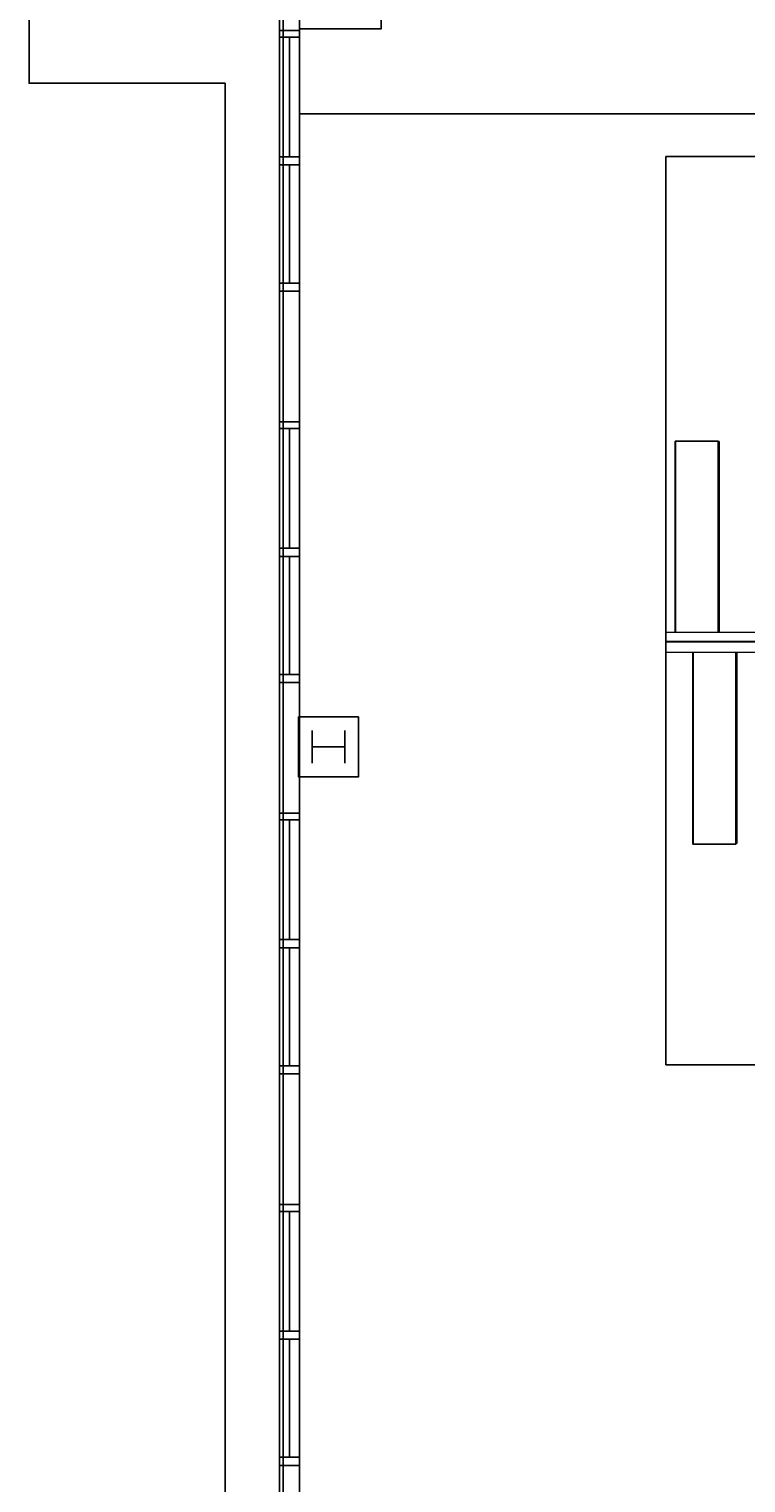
# Model space of a CAD drawing. Header units: inches. Extents: x -92 to 3837, y -260 to 2192.
# Tile 4 of 31: x -92 to 171, y 323 to 858. Entities that reach past the tile are written whole.
import ezdxf
from ezdxf import colors
from ezdxf.entities.mleader import LeaderData, LeaderLine
from ezdxf.math import Vec2, Vec3

# ---------------------------------------------------------------- set-up
doc = ezdxf.new("R2010")
doc.units = ezdxf.units.IN
doc.header["$MEASUREMENT"] = 0
doc.layers.get('0').update_dxf_attribs({"linetype": 'CONTINUOUS'})
for name, color, linetype in [('A-GLAZ', 8, 'CONTINUOUS'), ('A-ROOF', 8, 'CONTINUOUS'), ('A-WALL', 7, 'CONTINUOUS'), ('I-FLOR-CASE', 8, 'CONTINUOUS'), ('I-FURN', 8, 'CONTINUOUS'), ('I-GLAZ', 8, 'CONTINUOUS'), ('I-WALL', 8, 'CONTINUOUS'), ('S-COLS', 7, 'CONTINUOUS'), ('triGrossAreaLayer', 7, 'CONTINUOUS'), ('triMeasuredGrossAreaLayer', 7, 'CONTINUOUS'), ('triSpaceLayer', 7, 'CONTINUOUS')]:
    doc.layers.add(name, color=color, linetype=linetype)
doc.styles.get("Standard").update_dxf_attribs({"font": 'romans.shx'})

# ---------------------------------------------------------------- blocks, each defined once
blk = doc.blocks.new('BESTA_Bench_with_Legs - BESTA_Bench_with_Legs-V14-LEVEL 02 - CAD Team Plan')
for p, q in [((-34.88, 8.08), (35.43, 8.08)), ((-34.88, 8.04), (35.43, 8.04)), ((35.43, 8.08), (35.43, 8.04)), ((35.43, 8.04), (35.43, -7.63)), ((35.43, -7.63), (-34.88, -7.63)), ((-34.88, -7.67), (35.43, -7.67)), ((35.18, -7.69), (-34.88, -7.69)), ((-34.88, -8.08), (35.18, -8.08)), ((35.24, -7.74), (35.18, -7.69)), ((35.18, -8.08), (35.24, -8.03)), ((35.24, -8.03), (35.24, -7.74)), ((35.43, -7.63), (35.43, -7.67))]:
    blk.add_line(p, q)
blk = doc.blocks.new('BESTA_Bench_with_Legs - BESTA_Bench_with_Legs-V15-LEVEL 02 - CAD Team Plan')
for p, q in [((-35.43, 8.04), (-35.43, 8.08)), ((-35.43, 8.08), (35.18, 8.08)), ((-35.43, -7.63), (-35.43, 8.04)), ((-35.43, 8.04), (35.18, 8.04)), ((-35.43, -7.67), (-35.43, -7.63)), ((35.18, -7.63), (-35.43, -7.63)), ((-35.43, -7.67), (35.18, -7.67)), ((-35.18, -7.69), (-35.24, -7.74)), ((-35.24, -7.74), (-35.24, -8.03)), ((-35.24, -8.03), (-35.18, -8.08)), ((35.18, -7.69), (-35.18, -7.69)), ((-35.18, -8.08), (35.18, -8.08))]:
    blk.add_line(p, q)

msp = doc.modelspace()

# ---------------------------------------------------------------- linework, layer by layer
at = {"layer": 'A-GLAZ'}
for p, q in [((3.69, 854.92), (3.69, 810.92)), ((3.69, 807.92), (3.69, 764.53)), ((3.69, 711.03), (3.69, 667.03)), ((3.69, 664.03), (3.69, 620.65)), ((3.69, 567.15), (3.69, 523.15)), ((3.69, 520.15), (3.69, 476.77)), ((3.69, 423.27), (3.69, 379.27)), ((3.69, 376.27), (3.69, 332.88))]:
    msp.add_line(p, q, dxfattribs=at)
at = {"layer": 'A-GLAZ', "flags": 128}
for points in [[(0, 857.42), (0, 854.92), (7.37, 854.92), (7.37, 857.42)], [(0, 810.92), (0, 807.92), (7.37, 807.92), (7.37, 810.92)], [(0, 764.53), (0, 761.53), (7.37, 761.53), (7.37, 764.53)], [(0, 713.53), (0, 711.03), (7.37, 711.03), (7.37, 713.53)], [(0, 667.03), (0, 664.03), (7.37, 664.03), (7.37, 667.03)], [(0, 620.65), (0, 617.65), (7.37, 617.65), (7.37, 620.65)], [(0, 569.65), (0, 567.15), (7.37, 567.15), (7.37, 569.65)], [(0, 523.15), (0, 520.15), (7.37, 520.15), (7.37, 523.15)], [(0, 476.77), (0, 473.77), (7.37, 473.77), (7.37, 476.77)], [(0, 425.77), (0, 423.27), (7.37, 423.27), (7.37, 425.77)], [(0, 379.27), (0, 376.27), (7.37, 376.27), (7.37, 379.27)], [(0, 332.88), (0, 329.88), (7.37, 329.88), (7.37, 332.88)]]:
    msp.add_lwpolyline(points, close=True, dxfattribs=at)
at = {"layer": 'A-ROOF', "flags": 128}
msp.add_lwpolyline([(0, 2100), (-20, 2100), (-20, 1262), (-92, 1262), (-92, 838), (-20, 838), (-20, -20), (1106.74, -20)], dxfattribs=at)
at = {"layer": 'A-WALL'}
for p, q in [((0, 1530), (0, 570)), ((7.37, 1530), (7.37, 570)), ((0, 330), (0, 282)), ((7.37, 282), (7.37, 330))]:
    msp.add_line(p, q, dxfattribs=at)
at = {"layer": 'I-GLAZ'}
for p, q in [((7.37, 617.65), (7.37, 857.77)), ((0, 329.88), (0, 570)), ((7.37, 329.88), (7.37, 570))]:
    msp.add_line(p, q, dxfattribs=at)
at = {"layer": 'I-WALL', "lineweight": 18}
for p, q in [((381.75, 636.12), (142.01, 636.12)), ((142.01, 636.12), (142.01, 628.87)), ((142.01, 628.87), (367, 628.87))]:
    msp.add_line(p, q, dxfattribs=at)
at = {"layer": 'S-COLS'}
msp.add_lwpolyline([(29, 605), (7, 605), (7, 583), (29, 583)], close=True, dxfattribs=at)
at = {"layer": 'S-COLS', "flags": 128}
for points in [[(12, 588), (12, 600)], [(24, 588), (24, 600)], [(12, 594), (24, 594)]]:
    msp.add_lwpolyline(points, dxfattribs=at)
at = {"layer": 'triGrossAreaLayer'}
msp.add_lwpolyline([(3634.62, 2098.62), (1.38, 2098.62), (1.38, 1236.09), (31.38, 1236.09), (31.38, 1176), (1.38, 1176), (1.38, 924), (31.38, 924), (31.38, 864), (1.38, 864), (1.38, 1.38), (1363.56, 1.38), (1423.25, -27.47)], dxfattribs=at)
at = {"layer": 'triMeasuredGrossAreaLayer'}
msp.add_lwpolyline([(3628.62, 2092.62), (7.37, 2092.62), (7.37, 1242.09), (37.38, 1242.09), (37.38, 1170), (7.37, 1170), (7.37, 930), (37.38, 930), (37.38, 858), (7.37, 858), (7.37, 7.37), (1364.94, 7.37), (1425.72, -22)], dxfattribs=at)
at = {"layer": 'triSpaceLayer'}
msp.add_lwpolyline([(1469, 587.87), (1356.13, 587.87), (1356.13, 832.99), (1017.5, 832.99), (1017.5, 828), (729.5, 828), (729.5, 823.75), (176.22, 823.75), (176.22, 826.78), (7.37, 826.78), (7.37, 858)], dxfattribs=at)
for points in [[(385.38, 811), (385.59, 632.72), (142.01, 632.72), (142.01, 811)], [(142.01, 632.5), (142.01, 477.19), (389, 477.19), (389, 605), (370.48, 605), (370.48, 632.72)]]:
    msp.add_lwpolyline(points, close=True, dxfattribs=at)

# ---------------------------------------------------------------- block references
at = {"layer": 'I-FURN', "rotation": 90.00000000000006}
for name, p in [('BESTA_Bench_with_Legs - BESTA_Bench_with_Legs-V14-LEVEL 02 - CAD Team Plan', (153.51, 671)), ('BESTA_Bench_with_Legs - BESTA_Bench_with_Legs-V15-LEVEL 02 - CAD Team Plan', (160.01, 593.69))]:
    msp.add_blockref(name, p, dxfattribs=at)

# ---------------------------------------------------------------- leaders
at = {"layer": 'I-FLOR-CASE'}
ml = msp.add_multileader_mtext('Standard', dxfattribs=at)
ml.set_content('GLASS SHELVES', color=256)
ml.set_leader_properties()
ml.build(insert=Vec2(0, 0))
ml.multileader.update_dxf_attribs({"leader_type": 0, "text_right_attachment_type": 6, "dogleg_length": 0.36, "arrow_head_size": 0.18})
ctx = ml.context
ctx.base_point, ctx.arrow_head_size, ctx.landing_gap_size, ctx.plane_origin = Vec3(2901.13, 1435.73), 0.18, 0.09, Vec3(-3.53, 10.44)
ctx.right_attachment = 6
notes = []
notes.append((ctx, [(0, (0, 0, 0), (0, 0), (1, 0), 1, [])]))
ctx.mtext.insert, ctx.mtext.width = Vec3(2901.22, 1438.23), 24.3575
ml = msp.add_multileader_mtext('Standard', dxfattribs=at)
ml.set_content('GLASS SHELVES', color=256)
ml.set_leader_properties()
ml.build(insert=Vec2(0, 0))
ml.multileader.update_dxf_attribs({"leader_type": 0, "text_right_attachment_type": 6, "dogleg_length": 0.36, "arrow_head_size": 0.18})
ctx = ml.context
ctx.base_point, ctx.arrow_head_size, ctx.landing_gap_size, ctx.plane_origin = Vec3(3227.55, 1435.73), 0.18, 0.09, Vec3(322.89, 10.44)
ctx.right_attachment = 6
notes.append((ctx, [(0, (0, 0, 0), (0, 0), (1, 0), 1, [])]))
ctx.mtext.insert, ctx.mtext.width = Vec3(3227.64, 1438.23), 24.3575
for ctx, leaders in notes:
    for number, flags, end, landing, length, lines in leaders:
        leader = LeaderData()
        leader.index, (leader.has_last_leader_line, leader.has_dogleg_vector, leader.attachment_direction) = number, flags
        leader.last_leader_point, leader.dogleg_vector, leader.dogleg_length = Vec3(end), Vec3(landing), length
        for number, points, colour, breaks in lines:
            line = LeaderLine()
            line.index, line.vertices, line.color, line.breaks = number, Vec3.list(points), colors.encode_raw_color(colour), breaks
            leader.lines.append(line)
        ctx.leaders.append(leader)

doc.saveas('drawing.dxf')
